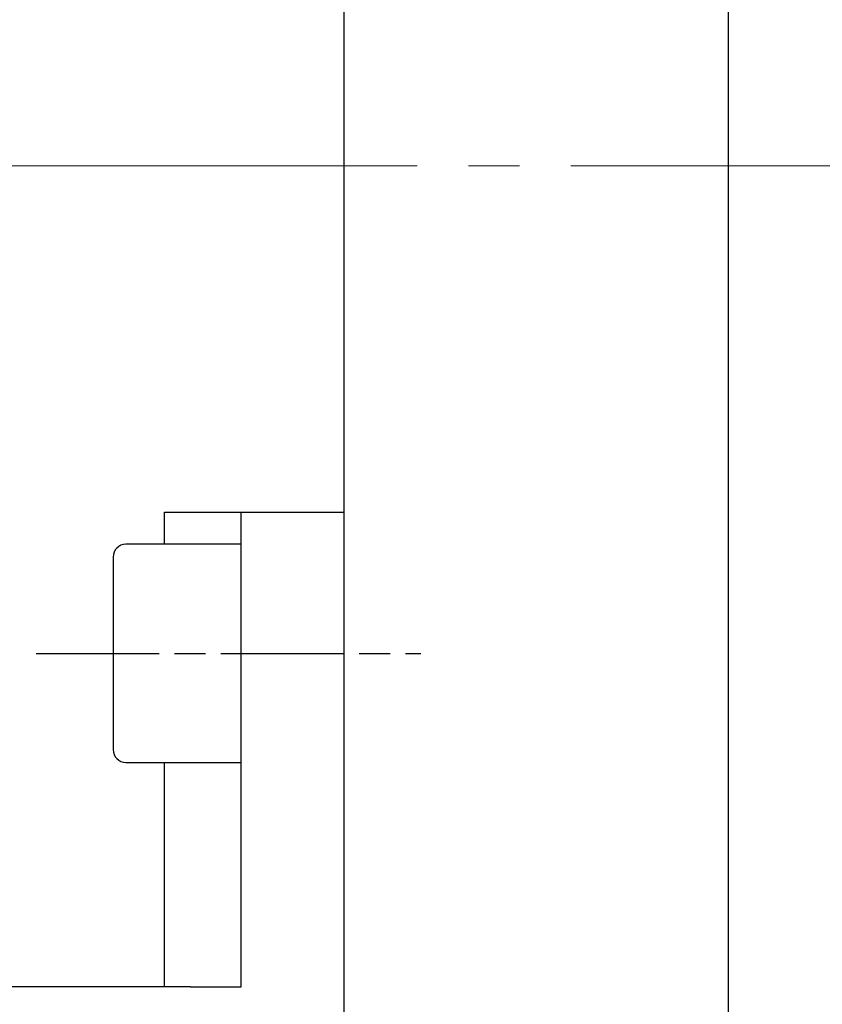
# Model space of a CAD drawing. Header units: millimetres. Extents: x 8836 to 10222, y 1969 to 2926.
# Tile 35 of 37: x 9908 to 9939, y 2455 to 2493. Entities that reach past the tile are written whole.
import ezdxf

# ---------------------------------------------------------------- set-up
doc = ezdxf.new("R2010")
doc.units = ezdxf.units.MM
doc.header["$LTSCALE"] = 0.8
for name, pattern in [('AM_ISO08W050', [18, 12, -1.5, 3, -1.5]), ('AM_ISO08W050x2', [9, 6, -0.75, 1.5, -0.75]), ('GEN7', [13.75, 10, -1.25, 1.25, -1.25])]:
    doc.linetypes.add(name, pattern=pattern)
doc.layers.get('0').update_dxf_attribs({"lineweight": 30})
for name, color, linetype, lineweight in [('7', 4, 'GEN7', 15), ('AM_0', 7, 'Continuous', 30), ('AM_7', 4, 'AM_ISO08W050', 25)]:
    doc.layers.add(name, color=color, linetype=linetype, lineweight=lineweight)

# ---------------------------------------------------------------- blocks, each defined once
blk = doc.blocks.new('19012801')
for p, q in [((12255.492, 5040.751), (12255.492, 5079.251)), ((12272.242, 5043.751), (12264.742, 5043.751)), ((12264.242, 5043.251), (12264.242, 5038.751)), ((12272.742, 5038.751), (12272.742, 5043.251)), ((12255.492, 5041.751), (12264.242, 5041.751)), ((12272.742, 5041.751), (12273.992, 5041.751)), ((12273.992, 5041.751), (12273.992, 5034.751)), ((12255.492, 5040.751), (12255.492, 5038.751)), ((12255.492, 5038.751), (12273.992, 5038.751)), ((12264.242, 5038.751), (12272.742, 5038.751)), ((12273.992, 5034.751), (12249.492, 5034.751))]:
    blk.add_line(p, q)
for centre, start, end in [((12264.742, 5043.251), 90, 180), ((12272.242, 5043.251), 0, 90)]:
    blk.add_arc(centre, 0.5, start, end)
at = {"layer": 'AM_7', "linetype": 'AM_ISO08W050x2'}
blk.add_line((12268.492, 5046.751), (12268.492, 5031.751), dxfattribs=at)

msp = doc.modelspace()

# ---------------------------------------------------------------- linework, layer by layer
for p, q in [((9920.2931, 2687.5676), (9920.2931, 2287.5676)), ((9935.2931, 2287.5676), (9935.2931, 2687.5676)), ((9920.2931, 2489.0676), (9920.2931, 2359.0676)), ((9920.2931, 2485.0675), (9920.2931, 2460.5675))]:
    msp.add_line(p, q)
at = {"layer": '7', "ltscale": 2}
msp.add_line((9841.146, 2487.5676), (9956.5094, 2487.5676), dxfattribs=at)

# ---------------------------------------------------------------- block references
at = {"layer": 'AM_0', "rotation": 90}
msp.add_blockref('19012801', (14955.0436, -9799.925), dxfattribs=at)

doc.saveas('drawing.dxf')
